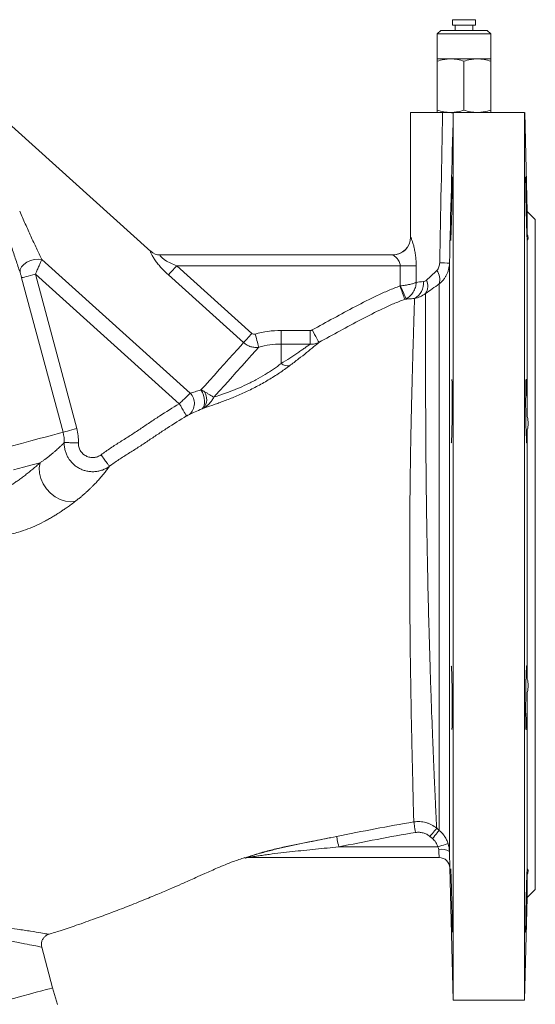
# Model space of a CAD drawing. Header units: millimetres. Extents: x -11 to 389, y -281 to 612.
# Tile 17 of 18: x 245 to 389, y 118 to 394. Entities that reach past the tile are written whole.
import ezdxf

# ---------------------------------------------------------------- set-up
doc = ezdxf.new("R2010")
doc.units = ezdxf.units.MM

msp = doc.modelspace()

# ---------------------------------------------------------------- linework, layer by layer
at = {"color": 7, "linetype": 'Continuous', "lineweight": 15}
for p, q in [((366.04, 394.2), (366.04, 392.7)), ((371.57, 394.2), (366.04, 394.2)), ((371.57, 392.7), (366.04, 392.7)), ((366.79, 392.7), (366.79, 391.2)), ((372.54, 394.2), (371.57, 394.2)), ((372.54, 392.7), (371.57, 392.7)), ((371.79, 391.2), (371.79, 392.7)), ((372.54, 392.7), (372.54, 394.2)), ((362.79, 391.2), (361.79, 390.2)), ((361.79, 390.2), (361.79, 383.2)), ((376.79, 390.2), (361.79, 390.2)), ((362.79, 391.2), (375.79, 391.2)), ((376.79, 390.2), (375.79, 391.2)), ((376.79, 383.2), (376.79, 390.2)), ((365.54, 383.2), (361.79, 383.2)), ((361.79, 382.53), (361.79, 368.86)), ((373.04, 383.2), (365.54, 383.2)), ((369.29, 382.53), (369.29, 368.86)), ((376.79, 383.2), (373.04, 383.2)), ((376.79, 382.53), (376.79, 368.86)), ((281.47, 329.22), (227.41, 377.9)), ((354.29, 368.2), (354.29, 333.2)), ((363.3, 368.2), (354.29, 368.2)), ((386.29, 368.2), (365.6, 368.2)), ((366.29, 119.2), (366.29, 367.85)), ((386.29, 119.2), (386.29, 368.2)), ((387.05, 340.44), (386.32, 368.2)), ((389.29, 338.2), (387.05, 340.44)), ((387.05, 333.86), (387.05, 340.44)), ((389.29, 244.2), (389.29, 338.2)), ((387.05, 282.87), (387.05, 332.33)), ((250.87, 326.92), (292.51, 289.44)), ((284.1, 328.2), (349.32, 328.2)), ((365.21, 325.88), (365.21, 160.87)), ((288.71, 325.2), (309.8, 306.21)), ((351.43, 325.2), (288.71, 325.2)), ((351.43, 325.2), (355.9, 325.2)), ((351.43, 319.56), (351.43, 325.2)), ((355.9, 325.2), (355.9, 320.51)), ((256.83, 278.49), (245.22, 321.81)), ((249.07, 322.84), (260.67, 279.52)), ((289.44, 286.49), (249.07, 322.84)), ((307.48, 303.64), (286.4, 322.62)), ((362.35, 166.81), (362.35, 320.12)), ((317.98, 307.03), (317.98, 303.19)), ((317.98, 307.03), (326.15, 307.03)), ((326.15, 307.03), (326.15, 303.19)), ((317.98, 297.73), (317.98, 303.19)), ((326.15, 303.19), (317.98, 303.19)), ((387.05, 209.22), (387.05, 279.17)), ((389.29, 150.2), (389.29, 244.2)), ((387.05, 156.06), (387.05, 205.52)), ((361.64, 167.41), (362.35, 166.81)), ((360.43, 164.52), (359.71, 165.12)), ((334.16, 162.2), (361.98, 162.2)), ((307.82, 159.05), (307.87, 159.05)), ((362.32, 159.2), (308.79, 159.2)), ((365.32, 156.27), (366.29, 119.2)), ((387.05, 147.95), (387.05, 154.53)), ((387.05, 147.95), (389.29, 150.2)), ((386.29, 119.2), (387.05, 147.95)), ((253.9, 122.64), (250.84, 134.04)), ((255.32, 117.98), (253.9, 122.64)), ((366.29, 119.2), (386.29, 119.2))]:
    msp.add_line(p, q, dxfattribs=at)
at = {"color": 8, "linetype": 'Continuous', "lineweight": 15}
for p, q in [((354.29, 333.2), (354.31, 333.2)), ((307.87, 159.05), (307.88, 159.05))]:
    msp.add_line(p, q, dxfattribs=at)
at = {"color": 8, "linetype": 'Continuous', "lineweight": 15, "flags": 128}
msp.add_lwpolyline([(281.43, 329.23), (281.46, 329.22), (281.47, 329.22)], dxfattribs=at)
at = {"color": 7, "linetype": 'Continuous', "lineweight": 15, "flags": 128}
for points in [[(244.76, 323.37), (244.81, 324.1), (245.18, 324.86), (245.82, 325.58), (246.7, 326.21), (247.72, 326.68), (248.82, 326.97), (249.9, 327.06), (250.87, 326.92)], [(288.71, 325.2), (288.37, 324.81), (288.02, 324.43), (287.69, 324.06), (287.38, 323.71), (287.09, 323.39), (286.82, 323.09), (286.59, 322.84), (286.4, 322.62)], [(245.22, 321.81), (245.35, 321.85), (245.6, 321.91), (245.98, 322.02), (246.46, 322.14), (247.03, 322.3), (247.67, 322.47), (248.35, 322.65), (249.07, 322.84)], [(352.68, 315.77), (352.63, 315.9), (352.54, 316.15), (352.41, 316.52), (352.24, 316.99), (352.04, 317.54), (351.82, 318.16), (351.59, 318.83), (351.34, 319.52)], [(351.43, 319.56), (351.73, 318.91), (352.02, 318.28), (352.28, 317.69), (352.52, 317.16), (352.73, 316.71), (352.89, 316.35), (353.01, 316.1), (353.08, 315.95)], [(326.69, 307.17), (327.04, 306.53), (327.39, 305.91), (327.7, 305.33), (327.99, 304.81), (328.23, 304.38), (328.42, 304.04), (328.54, 303.8), (328.61, 303.68)], [(309.8, 306.21), (309.45, 305.83), (309.1, 305.44), (308.77, 305.08), (308.46, 304.73), (308.17, 304.4), (307.9, 304.11), (307.67, 303.86), (307.48, 303.64)], [(310.72, 306.02), (310.89, 305.41), (311.06, 304.81), (311.22, 304.25), (311.36, 303.72), (311.49, 303.26), (311.6, 302.87), (311.69, 302.56), (311.75, 302.33)], [(295.52, 290.36), (296.67, 291.63), (297.93, 293.04), (299.27, 294.52), (300.65, 296.05), (302.02, 297.58), (303.35, 299.05), (304.59, 300.43), (305.72, 301.68), (306.69, 302.76), (307.48, 303.64)], [(311.75, 302.33), (310.85, 301.33), (309.73, 300.08), (308.42, 298.63), (306.97, 297.02), (305.42, 295.3), (303.81, 293.51), (302.2, 291.72), (300.62, 289.97), (299.13, 288.32)], [(386.72, 293.31), (386.66, 293.02), (386.62, 291.7), (386.59, 289.56), (386.58, 286.84), (386.6, 283.83), (386.65, 280.89), (386.71, 278.34), (386.78, 276.47), (386.86, 275.49), (386.94, 275.52), (387, 276.54), (387.04, 278.45), (387.05, 279.17), (387.05, 279.17)], [(295.82, 285.06), (296.16, 285.46), (296.4, 285.98), (296.53, 286.61), (296.55, 287.33), (296.45, 288.09), (296.24, 288.87), (295.92, 289.64), (295.52, 290.36)], [(291.5, 283.07), (291.43, 283.18), (291.3, 283.4), (291.1, 283.74), (290.84, 284.16), (290.54, 284.67), (290.19, 285.24), (289.83, 285.85), (289.44, 286.49)], [(256.83, 278.49), (256.95, 278.52), (257.21, 278.59), (257.58, 278.69), (258.07, 278.82), (258.63, 278.97), (259.27, 279.14), (259.96, 279.33), (260.67, 279.52)], [(256.83, 278.49), (256.17, 278.31), (255.18, 278.05), (253.84, 277.69), (252.16, 277.24), (250.16, 276.7), (247.83, 276.08), (245.2, 275.37), (242.26, 274.59)], [(250.39, 269.91), (248.21, 269.33), (245.71, 268.66), (242.92, 267.91)], [(250.39, 269.91), (250.15, 268.53), (250.22, 267.04), (250.6, 265.52), (251.26, 264.02), (252.18, 262.63), (253.32, 261.4), (254.63, 260.37), (256.04, 259.61), (257.51, 259.14), (258.96, 258.99), (260.32, 259.15)], [(355.22, 169.18), (355.23, 169.08), (355.27, 168.88), (355.31, 168.59), (355.37, 168.22), (355.45, 167.79), (355.52, 167.3), (355.61, 166.77), (355.7, 166.23)], [(359.71, 165.12), (360.07, 165.55), (360.42, 165.96), (360.75, 166.35), (361.03, 166.69), (361.27, 166.97), (361.46, 167.19), (361.58, 167.34), (361.64, 167.41)], [(360.43, 164.52), (360.79, 164.95), (361.14, 165.36), (361.46, 165.75), (361.75, 166.09), (361.99, 166.37), (362.17, 166.59), (362.3, 166.74), (362.35, 166.81)], [(333.57, 165.12), (333.59, 165.02), (333.63, 164.83), (333.69, 164.54), (333.76, 164.18), (333.85, 163.74), (333.95, 163.26), (334.05, 162.74), (334.16, 162.2)], [(361.98, 162.2), (362.53, 162.37), (363.06, 162.54), (363.54, 162.69), (363.97, 162.83), (364.33, 162.94), (364.6, 163.02), (364.77, 163.08), (364.84, 163.1)], [(234.24, 117.37), (237.34, 118.2), (240.23, 118.98), (242.9, 119.69), (245.31, 120.34), (247.46, 120.91), (249.32, 121.41), (250.88, 121.83), (252.12, 122.16), (253.05, 122.41), (253.64, 122.57), (253.89, 122.64), (253.9, 122.64)]]:
    msp.add_lwpolyline(points, dxfattribs=at)
at = {"color": 7, "linetype": 'Continuous', "lineweight": 15}
for centre, radius, start, end in [((349.29, 333.2), 5, 270, 0), ((349.32, 333.19), 5, 270.0359, 0.0358), ((284.1, 332.17), 3.97, 227.7261, 269.9819), ((284.14, 332.2), 4, 227.5747, 270), ((361.89, 284.18), 41.83, 85.4453, 89.1862), ((358.16, 321.3), 4.36, 344.3644, 36.0984), ((353.07, 320.27), 4.86, 298.4912, 5.8123), ((355.17, 319.54), 3.96, 327.0798, 24.1081), ((317.98, 280.2), 26.83, 90, 105.715), ((317.98, 280.2), 23, 90, 105.715), ((320, 300.57), 3.48, 234.7191, 275.4072), ((289.59, 286.57), 4.09, 311.0586, 44.4536), ((293.12, 287.73), 4.01, 322.1951, 31.9929), ((363, 157.78), 3.79, 54.4636, 102.0841), ((308.79, 156.2), 3, 90.0002, 107.9472), ((308.79, 156.2), 3, 89.9993, 107.7001), ((362.32, 156.2), 3, 1.5046, 90), ((362.32, 156.2), 3, 1.5001, 89.9999)]:
    msp.add_arc(centre, radius, start, end, dxfattribs=at)
for points, knots in [([(365.54, 383.2), (365.23, 383.2), (364.91, 383.18), (364.27, 383.12), (363.96, 383.07), (363.02, 382.9), (362.41, 382.73), (361.79, 382.53)], [0, 0, 0, 0, 0.25, 0.25, 0.5, 0.5, 1, 1, 1, 1]), ([(361.79, 383.2), (361.79, 383.2), (361.79, 383.13), (361.79, 382.9), (361.79, 382.73), (361.79, 382.53)], [0, 0, 0, 0, 0.5, 0.5, 1, 1, 1, 1]), ([(369.29, 382.53), (368.68, 382.73), (368.06, 382.9), (366.81, 383.13), (366.18, 383.2), (365.54, 383.2)], [0, 0, 0, 0, 0.5, 0.5, 1, 1, 1, 1]), ([(373.04, 383.2), (372.73, 383.2), (372.41, 383.18), (371.77, 383.12), (371.46, 383.07), (370.52, 382.9), (369.91, 382.73), (369.29, 382.53)], [0, 0, 0, 0, 0.25, 0.25, 0.5, 0.5, 1, 1, 1, 1]), ([(376.79, 382.53), (376.18, 382.73), (375.56, 382.9), (374.31, 383.13), (373.68, 383.2), (373.04, 383.2)], [0, 0, 0, 0, 0.5, 0.5, 1, 1, 1, 1]), ([(376.79, 383.2), (376.79, 383.2), (376.79, 383.13), (376.79, 382.9), (376.79, 382.73), (376.79, 382.53)], [0, 0, 0, 0, 0.5, 0.5, 1, 1, 1, 1]), ([(361.79, 368.86), (362.41, 368.66), (363.03, 368.49), (364.27, 368.26), (364.9, 368.2), (365.54, 368.2)], [0, 0, 0, 0, 0.5, 0.5, 1, 1, 1, 1]), ([(361.79, 368.2), (361.79, 368.2), (361.79, 368.26), (361.79, 368.49), (361.79, 368.66), (361.79, 368.86)], [0, 0, 0, 0, 0.5, 0.5, 1, 1, 1, 1]), ([(363.3, 368.2), (363.78, 368.2), (364.22, 368.2), (364.81, 368.2), (364.99, 368.2), (365.32, 368.2), (365.47, 368.2), (365.6, 368.2)], [0, 0, 0, 0, 0.5, 0.5, 0.75, 0.75, 1, 1, 1, 1]), ([(365.54, 368.2), (365.86, 368.2), (366.18, 368.21), (366.81, 368.27), (367.13, 368.32), (368.06, 368.49), (368.68, 368.66), (369.29, 368.86)], [0, 0, 0, 0, 0.25, 0.25, 0.5, 0.5, 1, 1, 1, 1]), ([(365.6, 368.2), (365.71, 368.17), (365.81, 368.14), (365.99, 368.09), (366.06, 368.06), (366.23, 367.98), (366.29, 367.91), (366.29, 367.85)], [0, 0, 0, 0, 0.25, 0.25, 0.5, 0.5, 1, 1, 1, 1]), ([(369.29, 368.86), (369.91, 368.66), (370.53, 368.49), (371.77, 368.26), (372.4, 368.2), (373.04, 368.2)], [0, 0, 0, 0, 0.5, 0.5, 1, 1, 1, 1]), ([(373.04, 368.2), (373.36, 368.2), (373.68, 368.21), (374.31, 368.27), (374.63, 368.32), (375.56, 368.49), (376.18, 368.66), (376.79, 368.86)], [0, 0, 0, 0, 0.25, 0.25, 0.5, 0.5, 1, 1, 1, 1]), ([(376.79, 368.2), (376.79, 368.2), (376.79, 368.26), (376.79, 368.49), (376.79, 368.66), (376.79, 368.86)], [0, 0, 0, 0, 0.5, 0.5, 1, 1, 1, 1]), ([(365.56, 332.31), (365.56, 332.31), (365.58, 332.31), (365.64, 333.47), (365.71, 335.5), (365.8, 338.21), (365.87, 341.25), (365.94, 344.28), (365.98, 346.98), (366.01, 348.98), (366.01, 350.11), (365.99, 350.09), (365.99, 350.09)], [0, 0, 0, 0, 0.0721, 0.179437, 0.286813, 0.394225, 0.501652, 0.60907, 0.716461, 0.823819, 0.931153, 1, 1, 1, 1]), ([(386.6, 350.07), (386.6, 350.1), (386.58, 350.17), (386.58, 349.18), (386.6, 347.29), (386.64, 344.67), (386.71, 341.66), (386.78, 338.61), (386.86, 335.83), (386.94, 333.7), (387, 332.39), (387.02, 332.31), (387.03, 332.28)], [0, 0, 0, 0, 0.054552, 0.161893, 0.269221, 0.376556, 0.483913, 0.591302, 0.69872, 0.806151, 0.913572, 1, 1, 1, 1]), ([(244.67, 340.45), (245.19, 339.26), (245.72, 338.08), (246.77, 335.74), (247.29, 334.58), (248.34, 332.3), (248.86, 331.18), (249.88, 329), (250.39, 327.94), (250.87, 326.92)], [0, 0, 0, 0, 0.25, 0.25, 0.5, 0.5, 0.75, 0.75, 1, 1, 1, 1]), ([(244.76, 323.37), (244.38, 324.46), (243.99, 325.62), (243.19, 328.01), (242.78, 329.24), (242.16, 331.14), (241.96, 331.78), (241.54, 333.08), (241.34, 333.73), (240.72, 335.7), (240.31, 337.02), (239.91, 338.37)], [0, 0, 0, 0, 0.25, 0.25, 0.5, 0.5, 0.625, 0.625, 0.75, 0.75, 1, 1, 1, 1]), ([(354.31, 333.2), (354.34, 333.2), (354.38, 333.12), (354.48, 332.91), (354.51, 332.83), (354.59, 332.63), (354.63, 332.52), (354.72, 332.27), (354.77, 332.14), (354.86, 331.85), (354.91, 331.69), (355.06, 331.2), (355.16, 330.84), (355.34, 330.08), (355.43, 329.67), (355.59, 328.83), (355.66, 328.4), (355.78, 327.51), (355.82, 327.05), (355.88, 326.13), (355.9, 325.66), (355.9, 325.2)], [0, 0, 0, 0, 0.125, 0.125, 0.1875, 0.1875, 0.25, 0.25, 0.3125, 0.3125, 0.375, 0.375, 0.5, 0.5, 0.625, 0.625, 0.75, 0.75, 0.875, 0.875, 1, 1, 1, 1]), ([(387.05, 332.33), (387.21, 332.44), (387.29, 332.62), (387.29, 333.02), (387.27, 333.17), (387.19, 333.49), (387.13, 333.67), (387.05, 333.86)], [0, 0, 0, 0, 0.5, 0.5, 0.75, 0.75, 1, 1, 1, 1]), ([(286.4, 322.62), (285.71, 323.24), (285.05, 323.88), (284.13, 324.87), (283.83, 325.22), (283.27, 325.9), (283.01, 326.24), (282.64, 326.75), (282.52, 326.92), (282.31, 327.25), (282.2, 327.41), (282.02, 327.72), (281.93, 327.87), (281.77, 328.16), (281.7, 328.3), (281.58, 328.55), (281.53, 328.67), (281.45, 328.87), (281.42, 328.96), (281.38, 329.1), (281.38, 329.15), (281.39, 329.22), (281.4, 329.23), (281.43, 329.23)], [0, 0, 0, 0, 0.25, 0.25, 0.375, 0.375, 0.5, 0.5, 0.5625, 0.5625, 0.625, 0.625, 0.6875, 0.6875, 0.75, 0.75, 0.8125, 0.8125, 0.875, 0.875, 0.9375, 0.9375, 1, 1, 1, 1]), ([(250.87, 326.92), (250.78, 326.7), (250.67, 326.43), (250.42, 325.83), (250.27, 325.5), (249.95, 324.79), (249.79, 324.42), (249.52, 323.84), (249.43, 323.64), (249.25, 323.24), (249.16, 323.04), (249.07, 322.84)], [0, 0, 0, 0, 0.25, 0.25, 0.5, 0.5, 0.75, 0.75, 0.875, 0.875, 1, 1, 1, 1]), ([(284.1, 328.2), (284.06, 328.2), (284.04, 328.18), (284.03, 328.14), (284.03, 328.1), (284.07, 328.02), (284.1, 327.96), (284.18, 327.84), (284.24, 327.76), (284.45, 327.54), (284.63, 327.38), (284.93, 327.13), (285.05, 327.05), (285.27, 326.89), (285.39, 326.81), (285.99, 326.43), (286.52, 326.15), (287.6, 325.64), (288.15, 325.41), (288.71, 325.2)], [0, 0, 0, 0, 0.0625, 0.0625, 0.125, 0.125, 0.1875, 0.1875, 0.25, 0.25, 0.375, 0.375, 0.4375, 0.4375, 0.5, 0.5, 0.75, 0.75, 1, 1, 1, 1]), ([(351.43, 325.2), (351.43, 325.42), (351.4, 325.63), (351.28, 326.04), (351.2, 326.24), (350.91, 326.77), (350.66, 327.07), (350.18, 327.58), (349.94, 327.79), (349.64, 328.02), (349.55, 328.09), (349.4, 328.17), (349.35, 328.2), (349.32, 328.2)], [0, 0, 0, 0, 0.125, 0.125, 0.25, 0.25, 0.5, 0.5, 0.75, 0.75, 0.875, 0.875, 1, 1, 1, 1]), ([(361.68, 323.87), (361.81, 324), (361.93, 324.15), (362.13, 324.48), (362.21, 324.65), (362.34, 325.02), (362.39, 325.22), (362.46, 325.61), (362.48, 325.81), (362.48, 326.01)], [0, 0, 0, 0, 0.25, 0.25, 0.5, 0.5, 0.75, 0.75, 1, 1, 1, 1]), ([(365.21, 325.88), (365.19, 325.32), (365.12, 324.77), (364.92, 323.96), (364.84, 323.69), (364.65, 323.17), (364.54, 322.91), (364.3, 322.42), (364.16, 322.18), (363.86, 321.72), (363.7, 321.49), (363.18, 320.85), (362.79, 320.46), (362.35, 320.12)], [0, 0, 0, 0, 0.25, 0.25, 0.375, 0.375, 0.5, 0.5, 0.625, 0.625, 0.75, 0.75, 1, 1, 1, 1]), ([(245.22, 321.81), (245.14, 322.09), (245.07, 322.36), (244.95, 322.76), (244.91, 322.89), (244.83, 323.14), (244.79, 323.26), (244.76, 323.37)], [0, 0, 0, 0, 0.5, 0.5, 0.75, 0.75, 1, 1, 1, 1]), ([(351.43, 319.56), (351.9, 319.6), (352.36, 319.66), (353.03, 319.75), (353.25, 319.79), (353.67, 319.86), (354.07, 319.94), (354.44, 320.03), (354.8, 320.12), (354.96, 320.17), (355.27, 320.26), (355.42, 320.31), (355.61, 320.39), (355.67, 320.41), (355.79, 320.46), (355.85, 320.48), (355.9, 320.51)], [0, 0, 0, 0, 0.25, 0.25, 0.375, 0.375, 0.5, 0.625, 0.625, 0.75, 0.75, 0.875, 0.875, 0.9375, 0.9375, 1, 1, 1, 1]), ([(353.08, 315.95), (353.48, 316.16), (353.85, 316.42), (354.36, 316.9), (354.52, 317.07), (354.81, 317.43), (354.95, 317.62), (355.19, 318.02), (355.3, 318.22), (355.5, 318.66), (355.58, 318.88), (355.72, 319.34), (355.78, 319.57), (355.84, 319.92), (355.86, 320.03), (355.88, 320.27), (355.89, 320.39), (355.9, 320.51)], [0, 0, 0, 0, 0.25, 0.25, 0.375, 0.375, 0.5, 0.5, 0.625, 0.625, 0.75, 0.75, 0.875, 0.875, 0.9375, 0.9375, 1, 1, 1, 1]), ([(357.91, 320.76), (358.05, 320.78), (358.2, 320.81), (358.5, 320.94), (358.64, 321.03), (358.78, 321.16)], [0, 0, 0, 0, 0.5, 0.5, 1, 1, 1, 1]), ([(326.69, 307.17), (328.71, 308.28), (330.72, 309.39), (334.76, 311.58), (336.79, 312.67), (340.86, 314.81), (342.91, 315.85), (346.02, 317.32), (347.07, 317.8), (349.18, 318.71), (350.25, 319.13), (351.34, 319.52)], [0, 0, 0, 0, 0.25, 0.25, 0.5, 0.5, 0.75, 0.75, 0.875, 0.875, 1, 1, 1, 1]), ([(352.68, 315.77), (351.62, 315.39), (350.58, 314.97), (348.52, 314.09), (347.49, 313.62), (344.45, 312.17), (342.45, 311.14), (338.47, 309.06), (336.49, 307.99), (332.55, 305.85), (330.58, 304.76), (328.61, 303.68)], [0, 0, 0, 0, 0.125, 0.125, 0.25, 0.25, 0.5, 0.5, 0.75, 0.75, 1, 1, 1, 1]), ([(355.39, 316), (354.83, 315.97), (354.33, 315.93), (353.43, 315.85), (353.02, 315.81), (352.68, 315.77)], [0, 0, 0, 0, 0.5, 0.5, 1, 1, 1, 1]), ([(355.22, 169.18), (355.21, 169.29), (355.21, 169.42), (355.2, 169.73), (355.19, 169.91), (355.17, 170.53), (355.16, 171.04), (355.1, 172.86), (355.06, 174.44), (354.97, 178.41), (354.91, 180.73), (354.82, 184.68), (354.79, 186.08), (354.74, 188.29), (354.72, 189.05), (354.69, 190.61), (354.67, 191.42), (354.58, 195.49), (354.51, 198.97), (354.41, 204.54), (354.38, 206.44), (354.33, 209.39), (354.32, 210.39), (354.29, 212.41), (354.27, 213.43), (354.21, 218.54), (354.16, 222.74), (354.11, 229.2), (354.1, 231.37), (354.08, 234.68), (354.08, 235.79), (354.07, 238.01), (354.07, 239.11), (354.06, 242.43), (354.06, 244.64), (354.07, 249.07), (354.08, 251.28), (354.12, 257.89), (354.16, 262.19), (354.24, 268.48), (354.27, 270.55), (354.32, 273.61), (354.34, 274.62), (354.38, 276.62), (354.4, 277.61), (354.49, 282.48), (354.58, 286.15), (354.71, 291.31), (354.75, 292.98), (354.82, 295.39), (354.84, 296.18), (354.88, 297.71), (354.9, 298.45), (355, 302.08), (355.08, 304.66), (355.16, 307.47), (355.18, 308.02), (355.21, 309.06), (355.23, 309.56), (355.27, 311), (355.29, 311.85), (355.36, 314.13), (355.38, 315.26), (355.39, 316)], [0, 0, 0, 0, 0.015625, 0.015625, 0.03125, 0.03125, 0.0625, 0.0625, 0.125, 0.125, 0.1875, 0.1875, 0.21875, 0.21875, 0.234375, 0.234375, 0.25, 0.25, 0.3125, 0.3125, 0.34375, 0.34375, 0.359375, 0.359375, 0.375, 0.375, 0.4375, 0.4375, 0.46875, 0.46875, 0.484375, 0.484375, 0.5, 0.5, 0.53125, 0.53125, 0.5625, 0.5625, 0.625, 0.625, 0.65625, 0.65625, 0.671875, 0.671875, 0.6875, 0.6875, 0.75, 0.75, 0.78125, 0.78125, 0.796875, 0.796875, 0.8125, 0.8125, 0.875, 0.875, 0.890625, 0.890625, 0.90625, 0.90625, 0.9375, 0.9375, 1, 1, 1, 1]), ([(358.49, 317.39), (358.03, 317.03), (357.53, 316.74), (356.76, 316.39), (356.49, 316.29), (355.95, 316.12), (355.67, 316.05), (355.39, 316)], [0, 0, 0, 0, 0.5, 0.5, 0.75, 0.75, 1, 1, 1, 1]), ([(358.49, 317.39), (358.5, 316.58), (358.51, 315.37), (358.51, 313.37), (358.51, 312.95), (358.51, 312.05), (358.51, 311.57), (358.51, 310.07), (358.51, 308.99), (358.51, 305.49), (358.51, 302.83), (358.51, 299.08), (358.51, 298.31), (358.51, 296.73), (358.51, 295.92), (358.52, 293.45), (358.52, 291.74), (358.53, 286.44), (358.55, 282.67), (358.58, 276.68), (358.59, 274.62), (358.63, 270.45), (358.65, 268.34), (358.69, 264.05), (358.71, 261.88), (358.76, 258.59), (358.77, 257.48), (358.8, 255.25), (358.82, 254.13), (358.91, 248.51), (358.99, 244), (359.11, 238.36), (359.13, 237.23), (359.18, 234.97), (359.21, 233.84), (359.29, 230.48), (359.34, 228.26), (359.51, 221.7), (359.64, 217.43), (359.8, 212.22), (359.83, 211.19), (359.9, 209.14), (359.93, 208.13), (360.03, 205.13), (360.1, 203.2), (360.31, 197.55), (360.44, 194.02), (360.61, 189.89), (360.65, 189.08), (360.71, 187.5), (360.74, 186.73), (360.84, 184.48), (360.9, 183.07), (361.01, 180.4), (361.07, 179.15), (361.15, 177.4), (361.17, 176.83), (361.22, 175.75), (361.25, 175.22), (361.36, 172.72), (361.44, 171.11), (361.53, 169.28), (361.56, 168.77), (361.59, 168.15), (361.61, 167.97), (361.63, 167.65), (361.63, 167.52), (361.64, 167.41)], [0, 0, 0, 0, 0.0625, 0.0625, 0.078125, 0.078125, 0.09375, 0.09375, 0.125, 0.125, 0.1875, 0.1875, 0.203125, 0.203125, 0.21875, 0.21875, 0.25, 0.25, 0.3125, 0.3125, 0.34375, 0.34375, 0.375, 0.375, 0.40625, 0.40625, 0.421875, 0.421875, 0.4375, 0.4375, 0.5, 0.5, 0.515625, 0.515625, 0.53125, 0.53125, 0.5625, 0.5625, 0.625, 0.625, 0.640625, 0.640625, 0.65625, 0.65625, 0.6875, 0.6875, 0.75, 0.75, 0.765625, 0.765625, 0.78125, 0.78125, 0.8125, 0.8125, 0.84375, 0.84375, 0.859375, 0.859375, 0.875, 0.875, 0.9375, 0.9375, 0.96875, 0.96875, 0.984375, 0.984375, 1, 1, 1, 1]), ([(326.15, 307.03), (326.24, 307.03), (326.34, 307.04), (326.52, 307.09), (326.61, 307.12), (326.69, 307.17)], [0, 0, 0, 0, 0.5, 0.5, 1, 1, 1, 1]), ([(309.8, 306.21), (309.92, 306.1), (310.07, 306.03), (310.31, 305.99), (310.39, 305.98), (310.56, 305.99), (310.64, 306), (310.72, 306.02)], [0, 0, 0, 0, 0.5, 0.5, 0.75, 0.75, 1, 1, 1, 1]), ([(311.75, 302.33), (311.38, 302.27), (311.01, 302.25), (310.26, 302.3), (309.87, 302.37), (309.32, 302.54), (309.14, 302.61), (308.78, 302.76), (308.61, 302.85), (308.09, 303.14), (307.77, 303.37), (307.48, 303.64)], [0, 0, 0, 0, 0.25, 0.25, 0.5, 0.5, 0.625, 0.625, 0.75, 0.75, 1, 1, 1, 1]), ([(317.98, 297.73), (318.84, 298.26), (319.66, 298.79), (321.23, 299.81), (321.98, 300.31), (323.03, 301.02), (323.37, 301.25), (324.02, 301.7), (324.33, 301.91), (325.21, 302.52), (325.72, 302.89), (326.15, 303.19)], [0, 0, 0, 0, 0.25, 0.25, 0.5, 0.5, 0.625, 0.625, 0.75, 0.75, 1, 1, 1, 1]), ([(328.61, 303.68), (328.19, 303.33), (327.69, 302.9), (326.82, 302.18), (326.51, 301.93), (325.86, 301.4), (325.51, 301.12), (324.45, 300.26), (323.68, 299.66), (322.07, 298.41), (321.22, 297.77), (320.32, 297.1)], [0, 0, 0, 0, 0.25, 0.25, 0.375, 0.375, 0.5, 0.5, 0.75, 0.75, 1, 1, 1, 1]), ([(328.61, 303.68), (328.23, 303.49), (327.84, 303.35), (327.22, 303.23), (327, 303.2), (326.58, 303.18), (326.36, 303.18), (326.15, 303.19)], [0, 0, 0, 0, 0.5, 0.5, 0.75, 0.75, 1, 1, 1, 1]), ([(320.32, 297.1), (319.44, 296.45), (318.51, 295.78), (317.03, 294.79), (316.52, 294.46), (315.47, 293.79), (314.93, 293.46), (313.31, 292.5), (312.21, 291.88), (310.51, 290.99), (309.94, 290.7), (308.8, 290.14), (308.24, 289.87), (307.12, 289.35), (306.56, 289.1), (305.45, 288.62), (304.9, 288.39), (303.29, 287.73), (302.27, 287.34), (300.81, 286.8), (300.33, 286.63), (299.42, 286.31), (298.98, 286.16), (297.73, 285.74), (296.97, 285.49), (296.29, 285.27)], [0, 0, 0, 0, 0.125, 0.125, 0.1875, 0.1875, 0.25, 0.25, 0.375, 0.375, 0.4375, 0.4375, 0.5, 0.5, 0.5625, 0.5625, 0.625, 0.625, 0.75, 0.75, 0.8125, 0.8125, 0.875, 0.875, 1, 1, 1, 1]), ([(299.13, 288.32), (299.72, 288.51), (300.36, 288.72), (301.4, 289.07), (301.77, 289.2), (302.51, 289.46), (302.89, 289.6), (304.05, 290.04), (304.87, 290.36), (306.57, 291.07), (307.43, 291.45), (308.74, 292.07), (309.18, 292.29), (310.06, 292.73), (310.5, 292.96), (311.8, 293.66), (312.65, 294.15), (313.89, 294.91), (314.3, 295.17), (315.1, 295.68), (315.48, 295.94), (316.61, 296.71), (317.32, 297.22), (317.98, 297.73)], [0, 0, 0, 0, 0.125, 0.125, 0.1875, 0.1875, 0.25, 0.25, 0.375, 0.375, 0.5, 0.5, 0.5625, 0.5625, 0.625, 0.625, 0.75, 0.75, 0.8125, 0.8125, 0.875, 0.875, 1, 1, 1, 1]), ([(365.69, 275.49), (365.71, 275.49), (365.75, 275.49), (365.82, 276.65), (365.89, 278.68), (365.95, 281.39), (365.99, 284.43), (366.01, 287.46), (366, 290.15), (365.97, 292.16), (365.92, 293.28), (365.88, 293.27), (365.87, 293.26)], [0, 0, 0, 0, 0.0722131, 0.1796336, 0.2870608, 0.394472, 0.5018532, 0.6092031, 0.716532, 0.8238576, 0.9311984, 1, 1, 1, 1]), ([(387.05, 282.87), (387.04, 283.5), (387.04, 284.13), (387.03, 285.07), (387.02, 285.39), (387.01, 286.01), (387.01, 286.33), (386.99, 287.24), (386.98, 287.83), (386.96, 288.68), (386.95, 288.96), (386.94, 289.49), (386.92, 290), (386.91, 290.47), (386.89, 290.92), (386.88, 291.14), (386.86, 291.74), (386.84, 292.08), (386.82, 292.52), (386.81, 292.65), (386.79, 292.88), (386.79, 292.98), (386.76, 293.23), (386.75, 293.33), (386.73, 293.36)], [0, 0, 0, 0, 0.125, 0.125, 0.1875, 0.1875, 0.25, 0.25, 0.375, 0.375, 0.4375, 0.4375, 0.5, 0.5625, 0.5625, 0.625, 0.625, 0.75, 0.75, 0.8125, 0.8125, 0.875, 0.875, 1, 1, 1, 1]), ([(292.51, 289.44), (292.93, 289.56), (293.39, 289.7), (294.4, 290.01), (294.94, 290.18), (295.52, 290.36)], [0, 0, 0, 0, 0.5, 0.5, 1, 1, 1, 1]), ([(289.44, 286.49), (289.75, 286.79), (290.05, 287.08), (290.49, 287.5), (290.63, 287.65), (290.91, 287.92), (291.05, 288.05), (291.32, 288.31), (291.44, 288.43), (291.69, 288.67), (291.81, 288.78), (292.15, 289.1), (292.34, 289.28), (292.51, 289.44)], [0, 0, 0, 0, 0.25, 0.25, 0.375, 0.375, 0.5, 0.5, 0.625, 0.625, 0.75, 0.75, 1, 1, 1, 1]), ([(296.29, 285.27), (296.6, 285.45), (296.89, 285.65), (297.44, 286.09), (297.7, 286.33), (298.17, 286.85), (298.39, 287.12), (298.8, 287.7), (298.98, 288), (299.13, 288.32)], [0, 0, 0, 0, 0.25, 0.25, 0.5, 0.5, 0.75, 0.75, 1, 1, 1, 1]), ([(296.53, 289.86), (296.8, 289.7), (297.06, 289.55), (297.55, 289.26), (297.79, 289.11), (298.22, 288.85), (298.43, 288.72), (298.8, 288.5), (298.98, 288.4), (299.13, 288.32)], [0, 0, 0, 0, 0.25, 0.25, 0.5, 0.5, 0.75, 0.75, 1, 1, 1, 1]), ([(267.49, 272.15), (268.37, 272.8), (269.27, 273.43), (270.62, 274.35), (271.08, 274.66), (271.99, 275.25), (272.46, 275.54), (273.38, 276.12), (273.85, 276.4), (274.78, 276.98), (275.24, 277.27), (276.61, 278.16), (277.52, 278.77), (279.34, 279.99), (280.24, 280.6), (282.06, 281.81), (282.97, 282.41), (285.72, 284.2), (287.57, 285.36), (289.44, 286.49)], [0, 0, 0, 0, 0.125, 0.125, 0.1875, 0.1875, 0.25, 0.25, 0.3125, 0.3125, 0.375, 0.375, 0.5, 0.5, 0.625, 0.625, 0.75, 0.75, 1, 1, 1, 1]), ([(295.82, 285.06), (295.13, 284.75), (294.49, 284.46), (293.3, 283.94), (292.76, 283.7), (292.27, 283.49)], [0, 0, 0, 0, 0.5, 0.5, 1, 1, 1, 1]), ([(291.5, 283.07), (289.65, 281.96), (287.82, 280.81), (285.12, 279.05), (284.22, 278.46), (282.43, 277.26), (281.53, 276.65), (279.74, 275.45), (278.85, 274.85), (277.04, 273.69), (276.12, 273.12), (274.75, 272.26), (274.29, 271.98), (273.38, 271.4), (272.93, 271.1), (271.6, 270.19), (270.72, 269.57), (269.85, 268.93)], [0, 0, 0, 0, 0.25, 0.25, 0.375, 0.375, 0.5, 0.5, 0.625, 0.625, 0.75, 0.75, 0.8125, 0.8125, 0.875, 0.875, 1, 1, 1, 1]), ([(292.27, 283.49), (292.18, 283.45), (292.06, 283.39), (291.86, 283.28), (291.79, 283.24), (291.65, 283.16), (291.57, 283.11), (291.5, 283.07)], [0, 0, 0, 0, 0.5, 0.5, 0.75, 0.75, 1, 1, 1, 1]), ([(387.05, 279.17), (387.21, 279.71), (387.29, 280.3), (387.29, 281.25), (387.27, 281.57), (387.19, 282.22), (387.13, 282.54), (387.05, 282.87)], [0, 0, 0, 0, 0.5, 0.5, 0.75, 0.75, 1, 1, 1, 1]), ([(250.39, 269.91), (250.51, 269.99), (250.74, 270.15), (251.07, 270.38), (251.39, 270.61), (251.69, 270.82), (251.97, 271.03), (252.23, 271.23), (252.48, 271.42), (252.72, 271.6), (252.94, 271.78), (253.15, 271.94), (253.34, 272.1), (253.52, 272.25), (253.88, 272.54), (254.37, 272.96), (254.96, 273.48), (255.47, 273.95), (255.87, 274.32), (256.18, 274.63), (256.43, 274.87), (256.66, 275.09), (256.85, 275.29), (257.02, 275.46), (257.11, 275.56), (257.16, 275.61)], [0, 0, 0, 0, 0.030518, 0.060189, 0.08901, 0.116975, 0.144082, 0.170326, 0.195704, 0.220214, 0.243852, 0.266615, 0.288502, 0.309511, 0.329638, 0.414797, 0.497952, 0.579084, 0.658179, 0.715247, 0.772272, 0.829257, 0.886204, 0.943117, 1, 1, 1, 1]), ([(269.85, 268.93), (269.24, 268.49), (268.59, 268.15), (267.55, 267.77), (267.19, 267.66), (266.47, 267.51), (266.1, 267.46), (265.37, 267.41), (264.99, 267.41), (264.25, 267.46), (263.88, 267.51), (263.16, 267.66), (262.81, 267.76), (262.11, 268.01), (261.77, 268.16), (261.11, 268.5), (260.8, 268.7), (260.2, 269.13), (259.91, 269.37), (259.1, 270.14), (258.64, 270.71), (258.07, 271.68), (257.91, 272.01), (257.63, 272.69), (257.51, 273.04), (257.32, 273.76), (257.25, 274.12), (257.17, 274.86), (257.15, 275.23), (257.16, 275.61)], [0, 0, 0, 0, 0.125, 0.125, 0.1875, 0.1875, 0.25, 0.25, 0.3125, 0.3125, 0.375, 0.375, 0.4375, 0.4375, 0.5, 0.5, 0.5625, 0.5625, 0.625, 0.625, 0.75, 0.75, 0.8125, 0.8125, 0.875, 0.875, 0.9375, 0.9375, 1, 1, 1, 1]), ([(257.16, 275.61), (257.2, 275.6), (257.34, 275.6), (257.77, 275.59), (258.07, 275.58), (258.8, 275.56), (259.23, 275.54), (260.15, 275.51), (260.65, 275.5), (261.14, 275.48)], [0, 0, 0, 0, 0.25, 0.25, 0.5, 0.5, 0.75, 0.75, 1, 1, 1, 1]), ([(261.14, 275.48), (261.14, 275.3), (261.14, 275.11), (261.19, 274.74), (261.22, 274.55), (261.35, 274.01), (261.49, 273.67), (261.87, 273.02), (262.1, 272.73), (262.5, 272.34), (262.65, 272.22), (262.95, 272.01), (263.11, 271.91), (263.44, 271.74), (263.61, 271.66), (263.96, 271.54), (264.14, 271.49), (264.68, 271.38), (265.06, 271.36), (265.61, 271.4), (265.8, 271.43), (266.16, 271.51), (266.34, 271.56), (266.86, 271.76), (267.19, 271.93), (267.49, 272.15)], [0, 0, 0, 0, 0.0625, 0.0625, 0.125, 0.125, 0.25, 0.25, 0.375, 0.375, 0.4375, 0.4375, 0.5, 0.5, 0.5625, 0.5625, 0.625, 0.625, 0.75, 0.75, 0.8125, 0.8125, 0.875, 0.875, 1, 1, 1, 1]), ([(269.85, 268.93), (269.83, 268.95), (269.76, 269.05), (269.5, 269.4), (269.33, 269.64), (268.89, 270.23), (268.64, 270.58), (268.09, 271.34), (267.79, 271.75), (267.49, 272.15)], [0, 0, 0, 0, 0.25, 0.25, 0.5, 0.5, 0.75, 0.75, 1, 1, 1, 1]), ([(105.85, 220.83), (105.91, 220.85), (106.02, 220.89), (106.2, 220.95), (106.39, 221.02), (106.59, 221.09), (106.8, 221.16), (107.02, 221.24), (107.25, 221.32), (107.49, 221.41), (107.75, 221.49), (108.01, 221.59), (108.29, 221.68), (108.58, 221.78), (109.1, 221.96), (109.91, 222.25), (111.12, 222.66), (112.53, 223.14), (114.44, 223.78), (117.28, 224.73), (121.37, 226.07), (125.9, 227.52), (130.66, 229.02), (135.37, 230.47), (142.61, 232.67), (152.32, 235.56), (164.56, 239.09), (177.47, 242.74), (187.58, 245.56), (194.92, 247.59), (199.08, 248.74), (203.26, 249.9), (207.36, 251.04), (211.26, 252.14), (215.77, 253.42), (220.54, 254.82), (225.87, 256.45), (230.57, 258.02), (234.36, 259.47), (237.1, 260.72), (239.2, 261.8), (241.23, 262.98), (242.9, 264.06), (244.24, 264.99), (245.25, 265.72), (246.28, 266.49), (247.3, 267.3), (248.34, 268.14), (249.37, 269.01), (250.05, 269.61), (250.39, 269.91)], [0, 0, 0, 0, 0.004545, 0.009109, 0.013693, 0.018296, 0.022919, 0.027561, 0.032223, 0.036904, 0.041605, 0.046326, 0.051066, 0.055827, 0.060607, 0.075967, 0.09224, 0.10943, 0.12754, 0.156445, 0.194877, 0.235769, 0.261795, 0.296344, 0.329105, 0.396719, 0.463237, 0.52586, 0.597918, 0.620259, 0.64261, 0.664971, 0.688815, 0.711208, 0.732152, 0.768426, 0.79915, 0.836006, 0.86602, 0.883181, 0.899686, 0.916078, 0.933197, 0.941978, 0.951002, 0.960277, 0.969808, 0.979601, 0.989663, 1, 1, 1, 1]), ([(269.85, 268.93), (269.82, 268.9), (269.78, 268.83), (269.7, 268.72), (269.61, 268.6), (269.52, 268.47), (269.42, 268.34), (269.32, 268.2), (269.21, 268.05), (269.09, 267.9), (268.97, 267.73), (268.84, 267.56), (268.7, 267.39), (268.55, 267.2), (268.4, 267.01), (268.24, 266.82), (268.03, 266.55), (267.74, 266.21), (267.37, 265.78), (266.97, 265.32), (266.54, 264.84), (266.08, 264.34), (265.59, 263.83), (265.06, 263.29), (264.49, 262.73), (263.9, 262.17), (263.26, 261.58), (262.59, 260.99), (261.87, 260.38), (261.12, 259.77), (260.59, 259.36), (260.32, 259.15)], [0, 0, 0, 0, 0.024093, 0.048104, 0.072034, 0.095887, 0.119665, 0.143368, 0.167, 0.190562, 0.214055, 0.237482, 0.260844, 0.284143, 0.307381, 0.330558, 0.353678, 0.398312, 0.443053, 0.48792, 0.532936, 0.578128, 0.623526, 0.669168, 0.715098, 0.761364, 0.808023, 0.855141, 0.902789, 0.951046, 1, 1, 1, 1]), ([(260.32, 259.15), (260.12, 259), (259.74, 258.7), (259.16, 258.27), (258.61, 257.87), (258.08, 257.5), (257.59, 257.16), (257.13, 256.84), (256.7, 256.55), (256.03, 256.11), (255.19, 255.57), (254.11, 254.89), (253.03, 254.26), (251.51, 253.42), (249.52, 252.42), (247, 251.35), (244.63, 250.55), (242.84, 250.05), (241.45, 249.72), (240.26, 249.46), (238.44, 249.1), (236.23, 248.71), (233.54, 248.26), (230.96, 247.82), (228.38, 247.36), (225.76, 246.87), (222.87, 246.33), (219.04, 245.58), (214.06, 244.58), (208.1, 243.33), (201.77, 241.96), (194.82, 240.43), (186.79, 238.62), (179.48, 236.93), (173.47, 235.52), (166.33, 233.83), (156.29, 231.41), (144.42, 228.45), (133.36, 225.58), (125.81, 223.53), (120.64, 222.07), (117.25, 221.1), (113.97, 220.14), (112.04, 219.56), (111.07, 219.26), (110.89, 219.21), (110.66, 219.14), (110.38, 219.05), (110.07, 218.96), (109.73, 218.85), (109.36, 218.74), (108.98, 218.62), (108.59, 218.5), (108.35, 218.43), (108.23, 218.39)], [0, 0, 0, 0, 0.005155, 0.010037, 0.014642, 0.018965, 0.023, 0.026743, 0.030187, 0.033328, 0.042611, 0.050022, 0.058468, 0.066779, 0.083327, 0.100425, 0.117228, 0.128676, 0.134077, 0.142991, 0.150924, 0.167775, 0.18421, 0.201495, 0.216294, 0.23247, 0.250009, 0.268894, 0.300752, 0.336364, 0.368377, 0.403435, 0.446198, 0.492642, 0.515348, 0.538571, 0.602805, 0.672965, 0.736681, 0.807285, 0.834916, 0.866516, 0.90211, 0.941759, 0.943803, 0.946684, 0.950403, 0.954961, 0.960358, 0.966596, 0.973677, 0.981603, 0.990376, 1, 1, 1, 1]), ([(365.87, 195.13), (365.88, 195.13), (365.92, 195.13), (365.97, 196.29), (366, 198.32), (366.01, 201.03), (365.99, 204.06), (365.95, 207.09), (365.89, 209.79), (365.82, 211.79), (365.75, 212.92), (365.71, 212.9), (365.69, 212.9)], [0, 0, 0, 0, 0.072218, 0.17962, 0.28699, 0.394331, 0.501657, 0.608986, 0.716335, 0.823715, 0.931126, 1, 1, 1, 1]), ([(386.9, 212.94), (386.89, 212.97), (386.87, 213.12), (386.81, 212.43), (386.73, 210.87), (386.66, 208.43), (386.61, 205.53), (386.58, 202.45), (386.58, 199.55), (386.6, 197.13), (386.64, 195.58), (386.69, 194.9), (386.72, 195.06), (386.72, 195.08)], [0, 0, 0, 0, 0.0174034, 0.1248462, 0.2323085, 0.3397657, 0.4471984, 0.5545989, 0.6619719, 0.7693321, 0.8766981, 0.9840873, 1, 1, 1, 1]), ([(387.05, 209.22), (387.04, 210.05), (387.03, 210.76), (387, 211.94), (386.98, 212.37), (386.96, 212.66)], [0, 0, 0, 0, 0.5, 0.5, 1, 1, 1, 1]), ([(387.05, 205.52), (387.21, 206.18), (387.29, 206.82), (387.29, 207.77), (387.27, 208.08), (387.19, 208.67), (387.13, 208.95), (387.05, 209.22)], [0, 0, 0, 0, 0.5, 0.5, 0.75, 0.75, 1, 1, 1, 1]), ([(386.78, 195.38), (386.8, 195.54), (386.81, 195.74), (386.83, 196.1), (386.84, 196.24), (386.85, 196.53), (386.86, 196.68), (386.88, 197.18), (386.9, 197.55), (386.92, 198.15), (386.92, 198.35), (386.94, 198.79), (386.94, 199.02), (386.96, 199.71), (386.97, 200.19), (386.99, 201.2), (387, 201.73), (387.02, 202.8), (387.03, 203.34), (387.04, 204.43), (387.04, 204.98), (387.05, 205.52)], [0, 0, 0, 0, 0.125, 0.125, 0.1875, 0.1875, 0.25, 0.25, 0.375, 0.375, 0.4375, 0.4375, 0.5, 0.5, 0.625, 0.625, 0.75, 0.75, 0.875, 0.875, 1, 1, 1, 1]), ([(333.57, 165.12), (337.17, 165.84), (340.77, 166.56), (347.98, 167.93), (351.6, 168.59), (355.22, 169.18)], [0, 0, 0, 0, 0.5, 0.5, 1, 1, 1, 1]), ([(355.22, 169.18), (355.5, 169.23), (355.79, 169.26), (356.36, 169.29), (356.65, 169.29), (357.51, 169.24), (358.08, 169.15), (358.9, 168.92), (359.17, 168.83), (359.71, 168.62), (359.97, 168.5), (360.73, 168.1), (361.2, 167.78), (361.64, 167.41)], [0, 0, 0, 0, 0.125, 0.125, 0.25, 0.25, 0.5, 0.5, 0.625, 0.625, 0.75, 0.75, 1, 1, 1, 1]), ([(355.7, 166.23), (352.09, 165.64), (348.5, 164.99), (341.32, 163.62), (337.74, 162.91), (334.16, 162.2)], [0, 0, 0, 0, 0.5, 0.5, 1, 1, 1, 1]), ([(359.71, 165.12), (359.44, 165.35), (359.14, 165.55), (358.51, 165.89), (358.17, 166.02), (357.49, 166.21), (357.13, 166.27), (356.42, 166.31), (356.05, 166.29), (355.7, 166.23)], [0, 0, 0, 0, 0.25, 0.25, 0.5, 0.5, 0.75, 0.75, 1, 1, 1, 1]), ([(362.35, 166.81), (362.65, 166.57), (362.92, 166.3), (363.42, 165.74), (363.65, 165.44), (364.07, 164.82), (364.26, 164.49), (364.58, 163.81), (364.72, 163.46), (364.84, 163.1)], [0, 0, 0, 0, 0.25, 0.25, 0.5, 0.5, 0.75, 0.75, 1, 1, 1, 1]), ([(331.84, 164.77), (329.91, 164.4), (325.43, 163.53), (319.67, 162.38), (314.64, 161.19), (311.43, 160.3), (309.24, 159.59), (308.25, 159.23), (307.85, 159.08), (307.83, 159.06), (307.82, 159.05)], [0, 0, 0, 0, 0.2226669, 0.5157291, 0.6633135, 0.812738, 0.9025557, 0.9480643, 0.9741303, 1, 1, 1, 1]), ([(307.88, 159.05), (307.87, 159.05), (307.89, 159.06), (307.95, 159.08), (308, 159.1), (308.19, 159.17), (308.36, 159.23), (308.75, 159.36), (308.97, 159.43), (309.42, 159.58), (309.66, 159.65), (310.39, 159.89), (310.91, 160.05), (311.97, 160.36), (312.52, 160.51), (314.16, 160.97), (315.28, 161.25), (317.52, 161.79), (318.65, 162.05), (320.93, 162.56), (322.08, 162.8), (324.37, 163.28), (325.52, 163.51), (328.97, 164.21), (331.27, 164.67), (333.57, 165.12)], [0, 0, 0, 0, 0.015625, 0.015625, 0.03125, 0.03125, 0.0625, 0.0625, 0.09375, 0.09375, 0.125, 0.125, 0.1875, 0.1875, 0.25, 0.25, 0.375, 0.375, 0.5, 0.5, 0.625, 0.625, 0.75, 0.75, 1, 1, 1, 1]), ([(361.98, 162.2), (361.83, 162.65), (361.63, 163.07), (361.24, 163.66), (361.09, 163.85), (360.78, 164.2), (360.61, 164.37), (360.43, 164.52)], [0, 0, 0, 0, 0.5, 0.5, 0.75, 0.75, 1, 1, 1, 1]), ([(334.16, 162.2), (331.98, 161.98), (329.81, 161.76), (325.47, 161.32), (323.3, 161.1), (320.05, 160.75), (318.96, 160.63), (316.81, 160.37), (315.73, 160.24), (314.12, 160.02), (313.58, 159.95), (312.52, 159.8), (311.98, 159.72), (311.2, 159.6), (310.94, 159.56), (310.42, 159.47), (310.17, 159.43), (309.8, 159.37), (309.68, 159.35), (309.44, 159.31), (309.32, 159.29), (309.1, 159.25), (309, 159.23), (308.84, 159.21), (308.78, 159.2), (308.79, 159.2)], [0, 0, 0, 0, 0.25, 0.25, 0.5, 0.5, 0.625, 0.625, 0.75, 0.75, 0.8125, 0.8125, 0.875, 0.875, 0.90625, 0.90625, 0.9375, 0.9375, 0.953125, 0.953125, 0.96875, 0.96875, 0.984375, 0.984375, 1, 1, 1, 1]), ([(362.21, 161.49), (362.2, 161.62), (362.18, 161.74), (362.1, 161.97), (362.05, 162.09), (361.98, 162.2)], [0, 0, 0, 0, 0.5, 0.5, 1, 1, 1, 1]), ([(362.32, 159.2), (362.32, 159.2), (362.32, 159.25), (362.31, 159.47), (362.3, 159.63), (362.28, 160.05), (362.27, 160.29), (362.24, 160.86), (362.23, 161.17), (362.21, 161.49)], [0, 0, 0, 0, 0.25, 0.25, 0.5, 0.5, 0.75, 0.75, 1, 1, 1, 1]), ([(365.21, 160.87), (365.23, 160.22), (365.24, 159.61), (365.27, 158.47), (365.28, 157.98), (365.3, 157.15), (365.31, 156.83), (365.32, 156.5), (365.32, 156.41), (365.32, 156.3), (365.32, 156.27), (365.32, 156.27)], [0, 0, 0, 0, 0.25, 0.25, 0.5, 0.5, 0.75, 0.75, 0.875, 0.875, 1, 1, 1, 1]), ([(252.81, 137.67), (253.89, 138.01), (256.48, 138.82), (260.84, 140.28), (265.57, 141.96), (270.36, 143.73), (274.97, 145.51), (279.53, 147.33), (283.68, 149.04), (287.13, 150.5), (289.89, 151.71), (292.11, 152.7), (294.25, 153.67), (296.94, 154.88), (300.44, 156.42), (304.13, 157.96), (306.71, 158.84), (307.79, 159.21)], [0, 0, 0, 0, 0.0561239, 0.1354352, 0.2300699, 0.3088514, 0.3920935, 0.4774292, 0.5528322, 0.6152912, 0.6671206, 0.7092941, 0.7447537, 0.7933012, 0.8586173, 0.9405964, 1, 1, 1, 1]), ([(365.99, 138.3), (365.99, 138.3), (366.01, 138.3), (366.01, 139.46), (365.98, 141.48), (365.93, 144.19), (365.87, 147.23), (365.79, 150.26), (365.71, 152.96), (365.64, 154.96), (365.58, 156.09), (365.56, 156.08), (365.56, 156.07)], [0, 0, 0, 0, 0.07197, 0.179303, 0.286627, 0.393959, 0.501317, 0.608707, 0.716124, 0.823551, 0.930964, 1, 1, 1, 1]), ([(387.03, 156.06), (387.03, 156.09), (387.01, 156.16), (386.96, 155.19), (386.89, 153.32), (386.81, 150.7), (386.73, 147.7), (386.66, 144.64), (386.61, 141.86), (386.58, 139.71), (386.58, 138.38), (386.59, 138.3), (386.6, 138.26)], [0, 0, 0, 0, 0.0527563, 0.1601019, 0.2674757, 0.3748873, 0.4823181, 0.5897437, 0.6971449, 0.804514, 0.9118556, 1, 1, 1, 1]), ([(387.05, 154.53), (387.21, 154.91), (387.29, 155.24), (387.29, 155.63), (387.27, 155.75), (387.19, 155.93), (387.13, 156.01), (387.05, 156.06)], [0, 0, 0, 0, 0.5, 0.5, 0.75, 0.75, 1, 1, 1, 1]), ([(250.84, 134.04), (250.84, 134.04), (250.73, 134.32), (250.72, 134.96), (250.87, 135.85), (251.29, 136.61), (251.83, 137.15), (252.35, 137.5), (252.7, 137.62), (252.85, 137.67)], [0, 0, 0, 0, 0.000581, 0.197847, 0.400658, 0.592571, 0.755483, 0.897649, 1, 1, 1, 1])]:
    msp.add_open_spline(points, degree=3, knots=knots, dxfattribs=at)
for points in [[(362.48, 326.01), (362.75, 340.07), (363.03, 354.13), (363.3, 368.2)], [(366.29, 367.85), (365.93, 353.86), (365.57, 339.87), (365.21, 325.88)], [(387.04, 332.22), (387.04, 332.24), (387.04, 332.28), (387.05, 332.33)], [(358.78, 321.16), (359.7, 321.98), (360.67, 322.89), (361.68, 323.87)], [(355.9, 320.51), (356.45, 320.59), (357.12, 320.69), (357.91, 320.76)], [(351.34, 319.52), (351.37, 319.53), (351.4, 319.54), (351.43, 319.56)], [(362.35, 320.12), (361, 319.13), (359.7, 318.21), (358.49, 317.39)], [(352.68, 315.77), (352.81, 315.82), (352.95, 315.88), (353.08, 315.95)], [(295.52, 290.36), (295.87, 290.21), (296.21, 290.04), (296.53, 289.86)], [(296.29, 285.27), (296.14, 285.21), (295.98, 285.13), (295.82, 285.06)], [(260.67, 279.52), (261.03, 278.2), (261.18, 276.85), (261.14, 275.48)], [(257.16, 275.61), (257.19, 276.58), (257.08, 277.54), (256.83, 278.49)], [(364.84, 163.1), (365.07, 162.37), (365.19, 161.63), (365.21, 160.87)]]:
    msp.add_open_spline(points, degree=3, dxfattribs=at)
at = {"color": 8, "linetype": 'Continuous', "lineweight": 15}
for points, knots in [([(240.83, 139.54), (241.9, 139.4), (244.49, 139.04), (247.88, 138.52), (250.74, 138.06), (252.39, 137.77), (253.07, 137.64), (252.82, 137.68), (252.8, 137.68)], [0, 0, 0, 0, 0.146815, 0.353975, 0.566374, 0.773103, 0.986, 1, 1, 1, 1]), ([(250.83, 134.04), (250.73, 134.06), (250.54, 134.12), (248.83, 134.48), (246.13, 135.01), (242.89, 135.62), (240.37, 136.05), (239.34, 136.23)], [0, 0, 0, 0, 0.204387, 0.421847, 0.633249, 0.850142, 1, 1, 1, 1])]:
    msp.add_open_spline(points, degree=3, knots=knots, dxfattribs=at)

doc.saveas('drawing.dxf')
